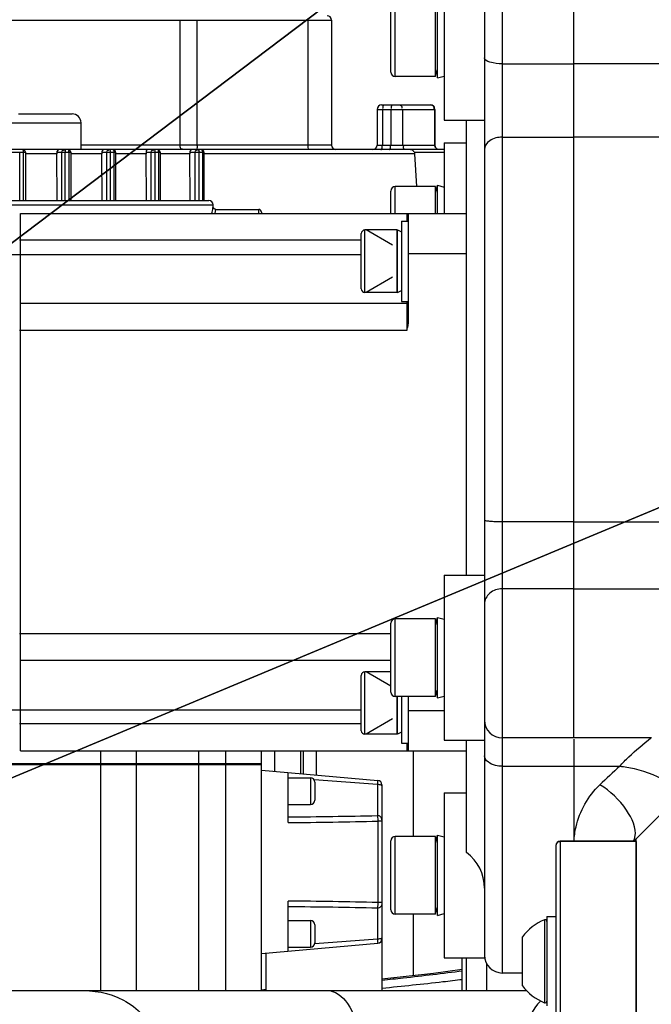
# Model space of a CAD drawing. Header units: millimetres. Extents: x 0 to 8410, y 0 to 5940.
# Tile 67 of 122: x 4892 to 4962, y 1878 to 1988. Entities that reach past the tile are written whole.
import ezdxf

# ---------------------------------------------------------------- set-up
doc = ezdxf.new("R2010")
doc.units = ezdxf.units.MM
doc.header["$LTSCALE"] = 462.55
doc.layers.get('0').update_dxf_attribs({"linetype": 'CONTINUOUS'})
for name, color, linetype in [('204102000021_DXF_DIMENSION', 7, 'CONTINUOUS'), ('304102000017DXF_CONTINUOUS_LINE', 7, 'CONTINUOUS'), ('304102000021DXF_CONTINUOUS_LINE', 7, 'CONTINUOUS'), ('304103000186DXF_CONTINUOUS_LINE', 7, 'CONTINUOUS'), ('304104000156DXF_CONTINUOUS_LINE', 7, 'CONTINUOUS'), ('304107000018DXF_CONTINUOUS_LINE', 7, 'CONTINUOUS'), ('304107000038DXF_CONTINUOUS_LINE', 7, 'CONTINUOUS'), ('304304000126DXF_CONTINUOUS_LINE', 7, 'CONTINUOUS'), ('304304000134DXF_CONTINUOUS_LINE', 7, 'CONTINUOUS'), ('304304000136DXF_CONTINUOUS_LINE', 7, 'CONTINUOUS'), ('501023000093DXF_CONTINUOUS_LINE', 7, 'CONTINUOUS'), ('501023000176DXF_CONTINUOUS_LINE', 7, 'CONTINUOUS'), ('501024000013DXF_CONTINUOUS_LINE', 7, 'CONTINUOUS'), ('504001000006DXF_CONTINUOUS_LINE', 7, 'CONTINUOUS'), ('504001000007DXF_CONTINUOUS_LINE', 7, 'CONTINUOUS'), ('604006000001DXF_CONTINUOUS_LINE', 7, 'CONTINUOUS'), ('604006000002DXF_CONTINUOUS_LINE', 7, 'CONTINUOUS')]:
    doc.layers.add(name, color=color, linetype=linetype)
doc.styles.get("Standard").update_dxf_attribs({"font": 'txt', "width": 0.7})
doc.dimstyles.new('DIMSTYLE_12', dxfattribs={"dimtxt": 65, "dimasz": 50, "dimexe": 1, "dimexo": 0, "dimtad": 1, "dimdsep": 46, "dimtxsty": 'Standard', "dimblk": '_FILLED', "dimblk1": '_FILLED', "dimblk2": '_FILLED', "dimcen": 0.09, "dimclrt": 5, "dimazin": 2, "dimtp": 0.5, "dimtm": 0.5, "dimtfac": 1, "dimtofl": 0, "dimtmove": 0, "dimatfit": 3, "dimldrblk": '_FILLED', "dimfxl": 0, "dimtolj": 1, "dimarcsym": 0})
doc.dimstyles.new('DIMSTYLE_13', dxfattribs={"dimtxt": 65, "dimasz": 50, "dimexe": 1, "dimexo": 0, "dimtad": 1, "dimdec": 1, "dimdsep": 46, "dimtxsty": 'Standard', "dimblk": '_FILLED', "dimblk1": '_FILLED', "dimblk2": '_FILLED', "dimcen": 0.09, "dimclrt": 5, "dimazin": 2, "dimtp": 1.2, "dimtm": 1.2, "dimtfac": 1, "dimtdec": 1, "dimtofl": 0, "dimtmove": 0, "dimatfit": 3, "dimldrblk": '_FILLED', "dimfxl": 0, "dimtolj": 1, "dimarcsym": 0})
doc.dimstyles.new('DIMSTYLE_14', dxfattribs={"dimtxt": 65, "dimasz": 50, "dimexe": 1, "dimexo": 0, "dimgap": 3.25, "dimtad": 0, "dimtih": 1, "dimtoh": 1, "dimdec": 1, "dimdsep": 46, "dimtxsty": 'Standard', "dimblk": '_FILLED', "dimblk1": '_FILLED', "dimblk2": '_FILLED', "dimcen": 0.09, "dimclrt": 5, "dimazin": 2, "dimtp": 0.5, "dimtm": 0.5, "dimtfac": 1, "dimtdec": 65535, "dimtofl": 0, "dimtmove": 0, "dimatfit": 3, "dimldrblk": '_FILLED', "dimfxl": 0, "dimtolj": 1, "dimarcsym": 0})

# ---------------------------------------------------------------- blocks, each defined once
blk = doc.blocks.new('_FILLED')
at = {"color": 0, "linetype": 'ByBlock'}
blk.add_solid([(0, 0), (-1, 0.17), (-1, -0.17)], dxfattribs=at)
blk = doc.blocks.new('*D24')
at = {"layer": '204102000021_DXF_DIMENSION', "color": 2, "linetype": 'Continuous'}
for p, q in [((4713.77, 1829.56), (5398.84, 2347.15)), ((4993.83, 2041.15), (4713.77, 1829.56)), ((4993.83, 2041.15), (4993.83, 2041.15))]:
    blk.add_line(p, q, dxfattribs=at)
at = {"layer": '204102000021_DXF_DIMENSION', "color": 2, "linetype": 'Continuous', "xscale": 50, "yscale": 50, "zscale": 50, "rotation": 217.0737599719}
blk.add_blockref('_FILLED', (4993.83, 2041.15), dxfattribs=at)
blk = doc.blocks.new('*D25')
at = {"layer": '204102000021_DXF_DIMENSION', "color": 2, "linetype": 'Continuous'}
for p, q in [((4713.77, 1829.56), (6309.86, 2495.22)), ((6057.54, 2389.99), (4713.77, 1829.56)), ((6057.54, 2389.99), (6057.54, 2389.99))]:
    blk.add_line(p, q, dxfattribs=at)
at = {"layer": '204102000021_DXF_DIMENSION', "color": 2, "linetype": 'Continuous', "xscale": 50, "yscale": 50, "zscale": 50, "rotation": 202.638452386}
blk.add_blockref('_FILLED', (6057.54, 2389.99), dxfattribs=at)
blk = doc.blocks.new('*D26')
at = {"layer": '204102000021_DXF_DIMENSION', "color": 2, "linetype": 'Continuous'}
for start, end in [(94.7914, 165), (0, 69.8438)]:
    blk.add_arc((4713.77, 1829.56), 554.1, start, end, dxfattribs=at)
for points in [[(4185.56, 2023.2), (4178.56, 1972.97), (4201.77, 2018.07)], [(5257.12, 1879.13), (5267.87, 1829.56), (5274.11, 1879.89)]]:
    blk.add_solid(points, dxfattribs=at)

msp = doc.modelspace()

# ---------------------------------------------------------------- linework, layer by layer
at = {"color": 2, "linetype": 'Continuous'}
msp.add_circle((4716.272, 1829.561), 351, dxfattribs=at)
at = {"layer": '304102000017DXF_CONTINUOUS_LINE', "color": 9, "linetype": 'Continuous'}
for p, q in [((4945.774, 1995.302), (4945.774, 1881.506)), ((4945.774, 1983.375), (4953.774, 1983.375)), ((4945.774, 1975.152), (4953.774, 1975.152)), ((4953.774, 1932.055), (4945.774, 1932.055)), ((4953.774, 1924.552), (4945.774, 1924.552)), ((4945.774, 1904.677), (4953.774, 1904.677))]:
    msp.add_line(p, q, dxfattribs=at)
at = {"layer": '304102000017DXF_CONTINUOUS_LINE', "color": 7, "linetype": 'Continuous'}
for p, q in [((4953.774, 1907.84), (4953.774, 1995.302)), ((4943.774, 1979.46), (4943.774, 1926.09)), ((4941.774, 1926.09), (4941.774, 1977.052)), ((4941.774, 1895.006), (4941.774, 1907.59)), ((4943.774, 1907.59), (4943.774, 1883.506)), ((4953.774, 1907.84), (4945.774, 1907.84)), ((4953.774, 1907.72), (4953.774, 1896.277)), ((4948.024, 1881.506), (4945.774, 1881.506))]:
    msp.add_line(p, q, dxfattribs=at)
for centre, radius, start, end in [((4945.774, 1909.84), 2, 180, 270), ((4938.774, 1891.006), 5, 0, 53.1301), ((4945.774, 1883.506), 2, 180, 270)]:
    msp.add_arc(centre, radius, start, end, dxfattribs=at)
at = {"layer": '304102000017DXF_CONTINUOUS_LINE', "color": 9, "linetype": 'Continuous'}
for points, knots in [([(4945.774, 1983.375), (4945.298, 1983.375), (4944.676, 1983.413), (4943.774, 1983.777), (4943.774, 1984.026)], [0, 0, 0, 0, 0.6570459, 1, 1, 1, 1]), ([(4945.774, 1975.152), (4945.283, 1975.152), (4944.372, 1974.968), (4943.774, 1974.131), (4943.774, 1973.747)], [0, 0, 0, 0, 0.5607928, 1, 1, 1, 1]), ([(4945.774, 1932.055), (4945.518, 1932.055), (4945.059, 1932.067), (4944.398, 1932.083), (4944.071, 1932.153), (4943.774, 1932.163), (4943.774, 1932.217)], [0, 0, 0, 0, 0.3796777, 0.7018676, 0.918477, 1, 1, 1, 1]), ([(4945.774, 1924.552), (4945.273, 1924.552), (4944.276, 1924.251), (4943.774, 1923.287), (4943.774, 1922.838)], [0, 0, 0, 0, 0.5271471, 1, 1, 1, 1]), ([(4945.774, 1904.677), (4945.517, 1904.677), (4944.76, 1904.735), (4943.774, 1905.29), (4943.774, 1905.835)], [0, 0, 0, 0, 0.3205457, 1, 1, 1, 1])]:
    msp.add_open_spline(points, degree=3, knots=knots, dxfattribs=at)
at = {"layer": '304102000021DXF_CONTINUOUS_LINE', "color": 7, "linetype": 'Continuous'}
for p, q in [((4953.774, 1907.841), (4953.774, 1995.301)), ((4962.511, 1907.84), (4953.774, 1907.84)), ((4953.774, 1907.421), (4953.774, 1896.277)), ((4963.828, 1899.616), (4960.763, 1896.551)), ((4960.617, 1896.391), (4960.503, 1896.281)), ((4960.774, 1762.563), (4960.774, 1896.541)), ((4757.774, 1879.561), (4941.274, 1879.561)), ((4944.024, 1879.561), (4948.472, 1879.561))]:
    msp.add_line(p, q, dxfattribs=at)
at = {"layer": '304102000021DXF_CONTINUOUS_LINE', "color": 9, "linetype": 'Continuous'}
for p, q in [((4968.774, 1983.375), (4953.774, 1983.375)), ((4968.774, 1975.152), (4953.774, 1975.152)), ((4953.774, 1932.055), (4966.934, 1932.055)), ((4953.774, 1924.552), (4968.052, 1924.552)), ((4953.774, 1904.677), (4958.931, 1904.677))]:
    msp.add_line(p, q, dxfattribs=at)
for centre, radius, start, end in [((5154.195, 1693.495), 287.621, 132.75723, 133.36487), ((4959.323, 1896.936), 1.327, 328.49087, 335.41834)]:
    msp.add_arc(centre, radius, start, end, dxfattribs=at)
at = {"layer": '304102000021DXF_CONTINUOUS_LINE', "color": 7, "linetype": 'Continuous'}
msp.add_arc((4991.894, 1863.77), 45.193, 133.52072, 133.79572, dxfattribs=at)
at = {"layer": '304102000021DXF_CONTINUOUS_LINE', "color": 9, "linetype": 'Continuous'}
for points, knots in [([(4958.931, 1904.677), (4959.258, 1905.035), (4960.349, 1906.174), (4961.592, 1907.147), (4962.431, 1907.841)], [0, 0, 0, 0, 0.3080298, 1, 1, 1, 1]), ([(4958.93, 1904.677), (4959.476, 1904.623), (4961.438, 1904.276), (4963.37, 1903.531), (4964.531, 1902.667)], [0, 0, 0, 0, 0.2748266, 1, 1, 1, 1]), ([(4953.803, 1896.276), (4953.84, 1896.813), (4954.157, 1899.138), (4955.389, 1901.353), (4956.702, 1902.595)], [0, 0, 0, 0, 0.2293803, 1, 1, 1, 1]), ([(4960.641, 1896.734), (4960.841, 1897.767), (4959.633, 1900.221), (4957.883, 1901.885), (4956.702, 1902.595)], [0, 0, 0, 0, 0.4329787, 1, 1, 1, 1]), ([(4960.53, 1896.384), (4960.555, 1896.438), (4960.599, 1896.553), (4960.629, 1896.673), (4960.641, 1896.734)], [0, 0, 0, 0, 0.4893532, 1, 1, 1, 1]), ([(4926.085, 1879.561), (4927.008, 1879.561), (4929.012, 1878), (4929.408, 1875.784), (4929.408, 1874.561)], [0, 0, 0, 0, 0.4302155, 1, 1, 1, 1])]:
    msp.add_open_spline(points, degree=3, knots=knots, dxfattribs=at)
at = {"layer": '304102000021DXF_CONTINUOUS_LINE', "color": 7, "linetype": 'Continuous'}
msp.add_open_spline([(4898.229, 1879.561), (4899.959, 1879.561), (4903.31, 1879.139), (4906.379, 1876.221), (4906.379, 1874.561)], degree=3, knots=[0, 0, 0, 0, 0.5104486, 1, 1, 1, 1], dxfattribs=at)
at = {"layer": '304102000021DXF_CONTINUOUS_LINE', "color": 9, "linetype": 'Continuous'}
msp.add_open_spline([(4950.098, 1878.394), (4949.069, 1877.458), (4948.448, 1875.952), (4948.448, 1874.561)], degree=3, dxfattribs=at)
at = {"layer": '304103000186DXF_CONTINUOUS_LINE', "color": 7, "linetype": 'Continuous'}
msp.add_line((4919.274, 1879.641), (4918.774, 1879.599), dxfattribs=at)
msp.add_lwpolyline([(4941.274, 1881.889), (4938.072, 1881.45), (4932.274, 1880.83)], dxfattribs=at)
at = {"layer": '304103000186DXF_CONTINUOUS_LINE', "color": 9, "linetype": 'Continuous'}
for points, knots in [([(4932.319, 1880.714), (4933.103, 1880.795), (4936.105, 1881.116), (4939.104, 1881.472), (4941.318, 1881.759)], [0, 0, 0, 0, 0.2607848, 1, 1, 1, 1]), ([(4941.285, 1880.759), (4940.565, 1880.672), (4937.569, 1880.321), (4934.569, 1880.002), (4932.289, 1879.776)], [0, 0, 0, 0, 0.2404364, 1, 1, 1, 1])]:
    msp.add_open_spline(points, degree=3, knots=knots, dxfattribs=at)
at = {"layer": '304104000156DXF_CONTINUOUS_LINE', "color": 7, "linetype": 'Continuous'}
for p, q in [((4939.274, 1995.552), (4939.274, 1977.052)), ((4943.774, 1995.552), (4943.774, 1979.46)), ((4939.274, 1977.052), (4943.774, 1977.052)), ((4939.274, 1974.506), (4939.274, 1966.606)), ((4939.274, 1974.506), (4941.774, 1974.506)), ((4939.274, 1926.09), (4943.774, 1926.09)), ((4939.274, 1926.09), (4939.274, 1907.59)), ((4943.774, 1926.064), (4943.774, 1907.59)), ((4939.274, 1907.59), (4943.774, 1907.59)), ((4939.274, 1901.708), (4941.774, 1901.708)), ((4939.274, 1901.708), (4939.274, 1883.208)), ((4939.274, 1883.208), (4943.774, 1883.208)), ((4943.774, 1883.579), (4943.774, 1883.208))]:
    msp.add_line(p, q, dxfattribs=at)
at = {"layer": '304107000018DXF_CONTINUOUS_LINE', "color": 7, "linetype": 'Continuous'}
for p, q in [((4960.774, 1896.277), (4952.274, 1896.277)), ((4951.774, 1895.778), (4951.774, 1768.147)), ((4960.774, 1896.228), (4960.774, 1767.885))]:
    msp.add_line(p, q, dxfattribs=at)
at = {"layer": '304107000018DXF_CONTINUOUS_LINE', "color": 9, "linetype": 'Continuous'}
for p, q in [((4952.274, 1896.277), (4952.274, 1767.646)), ((4960.774, 1896.228), (4952.274, 1896.228))]:
    msp.add_line(p, q, dxfattribs=at)
at = {"layer": '304107000018DXF_CONTINUOUS_LINE', "color": 7, "linetype": 'Continuous'}
msp.add_arc((4952.274, 1895.777), 0.5, 90, 180, dxfattribs=at)
at = {"layer": '304107000018DXF_CONTINUOUS_LINE', "color": 9, "linetype": 'Continuous'}
msp.add_arc((4952.263, 1895.73), 0.49, 174.53478, 179.98707, dxfattribs=at)
msp.add_open_spline([(4952.274, 1896.228), (4952.153, 1896.228), (4951.904, 1896.135), (4951.787, 1895.896), (4951.776, 1895.777)], degree=3, knots=[0, 0, 0, 0, 0.5007464, 1, 1, 1, 1], dxfattribs=at)
at = {"layer": '304107000038DXF_CONTINUOUS_LINE', "color": 7, "linetype": 'Continuous'}
for p, q in [((4941.274, 1879.561), (4941.274, 1883.208)), ((4944.024, 1879.561), (4944.024, 1882.589)), ((4941.274, 1879.561), (4944.024, 1879.561))]:
    msp.add_line(p, q, dxfattribs=at)
at = {"layer": '304107000038DXF_CONTINUOUS_LINE', "color": 9, "linetype": 'Continuous'}
msp.add_line((4941.774, 1879.561), (4941.774, 1883.208), dxfattribs=at)
at = {"layer": '304304000126DXF_CONTINUOUS_LINE', "color": 9, "linetype": 'Continuous'}
for p, q in [((4830.918, 1988.261), (4926.629, 1988.261)), ((4909.634, 1988.261), (4909.634, 1974.261)), ((4911.554, 1988.261), (4911.554, 1974.261)), ((4923.995, 1988.261), (4923.995, 1974.261)), ((4931.745, 1978.261), (4938.211, 1978.261)), ((4932.354, 1978.261), (4932.354, 1974.261)), ((4933.276, 1978.261), (4933.276, 1974.261)), ((4934.606, 1978.261), (4934.606, 1974.261)), ((4890.562, 1976.761), (4898.562, 1976.761)), ((4926.629, 1974.261), (4898.562, 1974.261)), ((4931.745, 1974.261), (4938.211, 1974.261)), ((4890.781, 1973.461), (4892.328, 1973.461)), ((4891.695, 1968.061), (4891.695, 1973.461)), ((4892.089, 1973.461), (4892.089, 1968.061)), ((4895.871, 1973.288), (4892.328, 1973.288)), ((4895.865, 1973.461), (4897.412, 1973.461)), ((4896.425, 1968.061), (4896.425, 1973.461)), ((4896.805, 1968.061), (4896.805, 1973.461)), ((4897.196, 1973.461), (4897.196, 1968.061)), ((4900.899, 1973.288), (4897.412, 1973.288)), ((4900.893, 1973.461), (4902.442, 1973.461)), ((4901.46, 1968.061), (4901.46, 1973.461)), ((4901.863, 1968.061), (4901.863, 1973.461)), ((4902.25, 1973.461), (4902.25, 1968.061)), ((4905.866, 1973.288), (4902.442, 1973.288)), ((4905.861, 1973.461), (4907.417, 1973.461)), ((4906.439, 1968.061), (4906.439, 1973.461)), ((4906.866, 1968.061), (4906.866, 1973.461)), ((4907.248, 1973.461), (4907.248, 1968.061)), ((4910.769, 1973.288), (4907.417, 1973.288)), ((4910.763, 1973.461), (4912.332, 1973.461)), ((4911.358, 1968.061), (4911.358, 1973.461)), ((4911.808, 1968.061), (4911.808, 1973.461)), ((4912.185, 1973.461), (4912.185, 1968.061)), ((4935.942, 1973.288), (4912.332, 1973.288)), ((4935.896, 1973.461), (4939.274, 1973.461))]:
    msp.add_line(p, q, dxfattribs=at)
at = {"layer": '304304000126DXF_CONTINUOUS_LINE', "color": 7, "linetype": 'Continuous'}
for p, q in [((4926.629, 1988.261), (4926.629, 1974.261)), ((4931.745, 1978.261), (4931.745, 1974.261)), ((4932.245, 1978.761), (4937.711, 1978.761)), ((4938.21, 1978.261), (4938.21, 1974.261)), ((4938.211, 1974.261), (4938.211, 1978.261)), ((4891.562, 1977.761), (4897.561, 1977.761)), ((4898.562, 1973.761), (4898.562, 1976.761)), ((4939.274, 1973.761), (4835.855, 1973.762)), ((4892.328, 1973.461), (4892.328, 1968.061)), ((4895.904, 1968.061), (4895.871, 1973.288)), ((4897.412, 1973.461), (4897.412, 1968.061)), ((4900.933, 1968.061), (4900.899, 1973.288)), ((4902.442, 1973.461), (4902.442, 1968.061)), ((4905.902, 1968.061), (4905.866, 1973.288)), ((4907.417, 1973.461), (4907.417, 1968.061)), ((4910.806, 1968.061), (4910.769, 1973.288)), ((4912.332, 1973.461), (4912.332, 1968.061)), ((4935.942, 1973.288), (4936.154, 1969.616)), ((4935.942, 1973.288), (4936.154, 1969.616)), ((4920.23, 1906.406), (4920.23, 1904.096)), ((4923.212, 1903.836), (4923.212, 1906.406)), ((4923.456, 1906.406), (4923.456, 1903.814)), ((4924.945, 1903.684), (4924.945, 1906.406)), ((4935.816, 1896.818), (4935.816, 1906.406)), ((4918.497, 1904.861), (4918.497, 1904.961)), ((4918.741, 1904.961), (4918.741, 1904.861)), ((4935.816, 1881.209), (4935.816, 1888.098))]:
    msp.add_line(p, q, dxfattribs=at)
for points in [[(4895.865, 1973.461), (4895.869, 1973.378), (4895.871, 1973.288)], [(4900.893, 1973.461), (4900.897, 1973.378), (4900.899, 1973.288)], [(4905.861, 1973.461), (4905.865, 1973.378), (4905.866, 1973.288)], [(4910.763, 1973.461), (4910.767, 1973.378), (4910.769, 1973.288)], [(4935.896, 1973.461), (4935.927, 1973.378), (4935.942, 1973.288)]]:
    msp.add_lwpolyline(points, dxfattribs=at)
for centre, radius, start, end in [((4926.129, 1988.261), 0.5, 0, 90), ((4932.245, 1978.261), 0.5, 90, 180), ((4937.711, 1978.261), 0.5, 0, 90), ((4897.562, 1976.761), 1, 0, 90), ((4892.028, 1973.461), 0.3, 0, 90), ((4897.112, 1973.461), 0.3, 0, 90), ((4902.142, 1973.461), 0.3, 0, 90), ((4907.117, 1973.461), 0.3, 0, 90), ((4912.032, 1973.461), 0.3, 0, 90), ((4927.129, 1974.261), 0.5, 180, 270), ((4931.245, 1974.261), 0.5, 270, 360), ((4938.711, 1974.261), 0.5, 180, 249.75053), ((4938.765, 1974.295), 0.56, 207.49073, 215.39328), ((4938.691, 1974.216), 0.452, 233.42209, 239.21229)]:
    msp.add_arc(centre, radius, start, end, dxfattribs=at)
at = {"layer": '304304000126DXF_CONTINUOUS_LINE', "color": 9, "linetype": 'Continuous'}
for points, knots in [([(4932.55, 1978.761), (4932.481, 1978.761), (4932.392, 1978.651), (4932.38, 1978.548), (4932.38, 1978.511)], [0, 0, 0, 0, 0.6515043, 1, 1, 1, 1]), ([(4932.38, 1978.511), (4932.38, 1978.488), (4932.385, 1978.438), (4932.397, 1978.388), (4932.405, 1978.363)], [0, 0, 0, 0, 0.4651099, 1, 1, 1, 1]), ([(4933.471, 1978.761), (4933.447, 1978.761), (4933.298, 1978.696), (4933.289, 1978.484), (4933.326, 1978.363)], [0, 0, 0, 0, 0.1609867, 1, 1, 1, 1]), ([(4934.136, 1978.761), (4934.249, 1978.761), (4934.503, 1978.74), (4934.544, 1978.443), (4934.485, 1978.363)], [0, 0, 0, 0, 0.5289127, 1, 1, 1, 1]), ([(4892.028, 1973.761), (4892.052, 1973.761), (4892.089, 1973.654), (4892.083, 1973.582), (4892.073, 1973.523)], [0, 0, 0, 0, 0.2882222, 1, 1, 1, 1]), ([(4896.574, 1973.721), (4896.588, 1973.721), (4896.62, 1973.713), (4896.648, 1973.695), (4896.662, 1973.684)], [0, 0, 0, 0, 0.437687, 1, 1, 1, 1]), ([(4896.723, 1973.761), (4896.742, 1973.761), (4896.788, 1973.708), (4896.794, 1973.652), (4896.794, 1973.614)], [0, 0, 0, 0, 0.3403341, 1, 1, 1, 1]), ([(4896.794, 1973.614), (4896.794, 1973.599), (4896.792, 1973.569), (4896.787, 1973.54), (4896.784, 1973.524)], [0, 0, 0, 0, 0.4670857, 1, 1, 1, 1]), ([(4897.112, 1973.761), (4897.139, 1973.761), (4897.198, 1973.666), (4897.187, 1973.581), (4897.174, 1973.523)], [0, 0, 0, 0, 0.3163802, 1, 1, 1, 1]), ([(4901.608, 1973.721), (4901.623, 1973.721), (4901.655, 1973.713), (4901.683, 1973.695), (4901.697, 1973.684)], [0, 0, 0, 0, 0.437687, 1, 1, 1, 1]), ([(4901.757, 1973.761), (4901.78, 1973.761), (4901.836, 1973.716), (4901.849, 1973.652), (4901.849, 1973.614)], [0, 0, 0, 0, 0.3746168, 1, 1, 1, 1]), ([(4901.849, 1973.614), (4901.849, 1973.6), (4901.846, 1973.569), (4901.84, 1973.54), (4901.835, 1973.524)], [0, 0, 0, 0, 0.4651206, 1, 1, 1, 1]), ([(4902.142, 1973.761), (4902.174, 1973.761), (4902.25, 1973.678), (4902.238, 1973.58), (4902.222, 1973.523)], [0, 0, 0, 0, 0.3458677, 1, 1, 1, 1]), ([(4906.588, 1973.721), (4906.602, 1973.721), (4906.634, 1973.713), (4906.662, 1973.695), (4906.676, 1973.684)], [0, 0, 0, 0, 0.437687, 1, 1, 1, 1]), ([(4906.737, 1973.761), (4906.763, 1973.761), (4906.828, 1973.722), (4906.848, 1973.652), (4906.848, 1973.613)], [0, 0, 0, 0, 0.4052983, 1, 1, 1, 1]), ([(4906.848, 1973.613), (4906.848, 1973.599), (4906.845, 1973.568), (4906.837, 1973.539), (4906.832, 1973.523)], [0, 0, 0, 0, 0.4632666, 1, 1, 1, 1]), ([(4907.117, 1973.761), (4907.153, 1973.761), (4907.244, 1973.689), (4907.233, 1973.579), (4907.214, 1973.523)], [0, 0, 0, 0, 0.3748472, 1, 1, 1, 1]), ([(4909.634, 1974.261), (4909.634, 1974.144), (4909.649, 1973.986), (4909.801, 1973.793), (4909.904, 1973.855), (4909.938, 1973.89)], [0, 0, 0, 0, 0.5606058, 0.7673305, 1, 1, 1, 1]), ([(4911.507, 1973.721), (4911.522, 1973.721), (4911.554, 1973.713), (4911.582, 1973.695), (4911.596, 1973.684)], [0, 0, 0, 0, 0.4376869, 1, 1, 1, 1]), ([(4911.554, 1974.261), (4911.554, 1974.168), (4911.59, 1974.069), (4911.533, 1973.828), (4911.585, 1973.828)], [0, 0, 0, 0, 0.6419241, 1, 1, 1, 1]), ([(4911.585, 1973.828), (4911.59, 1973.828), (4911.596, 1973.858), (4911.6, 1973.874), (4911.603, 1973.89)], [0, 0, 0, 0, 0.2600963, 1, 1, 1, 1]), ([(4911.656, 1973.761), (4911.687, 1973.761), (4911.759, 1973.725), (4911.788, 1973.65), (4911.788, 1973.609)], [0, 0, 0, 0, 0.4310387, 1, 1, 1, 1]), ([(4911.788, 1973.609), (4911.788, 1973.595), (4911.785, 1973.564), (4911.776, 1973.535), (4911.77, 1973.52)], [0, 0, 0, 0, 0.4626703, 1, 1, 1, 1]), ([(4912.032, 1973.761), (4912.095, 1973.761), (4912.188, 1973.653), (4912.159, 1973.555), (4912.146, 1973.523)], [0, 0, 0, 0, 0.6393183, 1, 1, 1, 1]), ([(4923.995, 1974.261), (4923.995, 1974.203), (4924.004, 1974.061), (4923.986, 1973.947), (4924.032, 1973.802), (4924.04, 1973.869), (4924.043, 1973.89)], [0, 0, 0, 0, 0.352935, 0.8044274, 0.8727446, 1, 1, 1, 1]), ([(4932.159, 1973.761), (4932.183, 1973.761), (4932.333, 1973.827), (4932.341, 1974.039), (4932.304, 1974.16)], [0, 0, 0, 0, 0.1609867, 1, 1, 1, 1]), ([(4933.081, 1973.761), (4933.105, 1973.761), (4933.254, 1973.827), (4933.263, 1974.039), (4933.226, 1974.16)], [0, 0, 0, 0, 0.1609867, 1, 1, 1, 1]), ([(4935.076, 1973.761), (4934.963, 1973.761), (4934.709, 1973.783), (4934.668, 1974.08), (4934.727, 1974.16)], [0, 0, 0, 0, 0.5289127, 1, 1, 1, 1])]:
    msp.add_open_spline(points, degree=3, knots=knots, dxfattribs=at)
at = {"layer": '304304000126DXF_CONTINUOUS_LINE', "color": 7, "linetype": 'Continuous'}
for points, knots in [([(4937.71, 1978.761), (4937.829, 1978.761), (4938.008, 1978.729), (4938.178, 1978.534), (4938.119, 1978.411), (4938.081, 1978.363)], [0, 0, 0, 0, 0.5144454, 0.7342927, 1, 1, 1, 1]), ([(4896.1, 1973.761), (4896.011, 1973.761), (4895.878, 1973.645), (4895.863, 1973.508), (4895.865, 1973.461)], [0, 0, 0, 0, 0.6552492, 1, 1, 1, 1]), ([(4901.124, 1973.761), (4901.037, 1973.761), (4900.905, 1973.645), (4900.891, 1973.509), (4900.893, 1973.461)], [0, 0, 0, 0, 0.6463374, 1, 1, 1, 1]), ([(4906.086, 1973.761), (4906.001, 1973.761), (4905.87, 1973.645), (4905.858, 1973.51), (4905.861, 1973.461)], [0, 0, 0, 0, 0.6385297, 1, 1, 1, 1]), ([(4910.982, 1973.761), (4910.899, 1973.761), (4910.77, 1973.646), (4910.76, 1973.511), (4910.763, 1973.461)], [0, 0, 0, 0, 0.6266098, 1, 1, 1, 1]), ([(4935.802, 1973.608), (4935.81, 1973.592), (4935.823, 1973.555), (4935.828, 1973.516), (4935.829, 1973.496)], [0, 0, 0, 0, 0.4690706, 1, 1, 1, 1]), ([(4938.268, 1974.037), (4938.25, 1974.072), (4938.221, 1974.145), (4938.21, 1974.223), (4938.21, 1974.261)], [0, 0, 0, 0, 0.5075393, 1, 1, 1, 1]), ([(4938.422, 1973.854), (4938.4, 1973.87), (4938.359, 1973.906), (4938.324, 1973.948), (4938.308, 1973.971)], [0, 0, 0, 0, 0.4970251, 1, 1, 1, 1])]:
    msp.add_open_spline(points, degree=3, knots=knots, dxfattribs=at)
at = {"layer": '304304000126DXF_CONTINUOUS_LINE', "color": 9, "linetype": 'Continuous'}
for points in [[(4896.425, 1973.461), (4896.425, 1973.561), (4896.474, 1973.721), (4896.574, 1973.721)], [(4901.46, 1973.461), (4901.46, 1973.561), (4901.509, 1973.721), (4901.608, 1973.721)], [(4906.439, 1973.461), (4906.439, 1973.561), (4906.488, 1973.721), (4906.588, 1973.721)], [(4911.358, 1973.461), (4911.358, 1973.561), (4911.408, 1973.721), (4911.507, 1973.721)]]:
    msp.add_open_spline(points, degree=3, dxfattribs=at)
at = {"layer": '304304000126DXF_CONTINUOUS_LINE', "color": 7, "linetype": 'Continuous'}
msp.add_open_spline([(4935.499, 1973.761), (4935.612, 1973.761), (4935.753, 1973.71), (4935.802, 1973.608)], degree=3, dxfattribs=at)
at = {"layer": '304304000134DXF_CONTINUOUS_LINE', "color": 7, "linetype": 'Continuous'}
for p, q in [((4891.774, 1906.406), (4891.774, 1966.606)), ((4891.774, 1966.606), (4941.774, 1966.606)), ((4935.274, 1954.619), (4935.274, 1966.606)), ((4891.774, 1963.606), (4891.674, 1963.606)), ((4935.074, 1956.506), (4891.774, 1956.506)), ((4891.774, 1953.506), (4891.674, 1953.506)), ((4891.774, 1919.506), (4891.674, 1919.506)), ((4933.274, 1916.506), (4891.774, 1916.506)), ((4935.274, 1906.406), (4935.274, 1912.48)), ((4891.774, 1909.406), (4891.674, 1909.406)), ((4891.774, 1906.406), (4941.774, 1906.406))]:
    msp.add_line(p, q, dxfattribs=at)
at = {"layer": '304304000134DXF_CONTINUOUS_LINE', "color": 9, "linetype": 'Continuous'}
for p, q in [((4935.074, 1966.606), (4935.074, 1965.755)), ((4929.974, 1963.606), (4891.774, 1963.606)), ((4862.674, 1962.006), (4929.974, 1962.006)), ((4935.274, 1962.106), (4941.774, 1962.106)), ((4935.074, 1956.755), (4935.074, 1953.506)), ((4935.074, 1953.506), (4891.774, 1953.506)), ((4933.274, 1919.506), (4891.774, 1919.506)), ((4850.874, 1911.006), (4929.974, 1911.006)), ((4935.274, 1910.906), (4939.274, 1910.906)), ((4929.974, 1909.406), (4891.774, 1909.406)), ((4935.074, 1907.257), (4935.074, 1906.406))]:
    msp.add_line(p, q, dxfattribs=at)
at = {"layer": '304304000134DXF_CONTINUOUS_LINE', "color": 7, "linetype": 'Continuous'}
msp.add_arc((4935.074, 1956.706), 0.2, 270, 360, dxfattribs=at)
msp.add_open_spline([(4935.074, 1953.506), (4935.168, 1953.871), (4935.274, 1954.242), (4935.274, 1954.619)], degree=3, dxfattribs=at)
at = {"layer": '304304000136DXF_CONTINUOUS_LINE', "color": 7, "linetype": 'Continuous'}
for p, q in [((4844.674, 1968.061), (4912.873, 1968.061)), ((4913.374, 1967.361), (4913.374, 1967.561)), ((4913.674, 1967.061), (4918.474, 1967.061)), ((4918.774, 1966.761), (4918.774, 1966.606)), ((4904.774, 1904.961), (4904.774, 1906.406)), ((4918.774, 1904.961), (4918.774, 1906.406)), ((4838.774, 1904.961), (4918.774, 1904.961)), ((4838.774, 1904.861), (4918.774, 1904.861)), ((4902.774, 1904.861), (4902.774, 1904.961)), ((4904.774, 1879.561), (4904.774, 1904.861)), ((4916.774, 1904.861), (4916.774, 1904.961)), ((4918.774, 1879.561), (4918.774, 1904.861)), ((4918.774, 1904.224), (4931.817, 1903.083)), ((4921.774, 1898.355), (4921.774, 1903.961)), ((4921.774, 1903.39), (4924.274, 1903.39)), ((4924.774, 1902.89), (4924.774, 1900.89)), ((4932.274, 1902.585), (4932.274, 1879.561)), ((4921.774, 1900.39), (4924.274, 1900.39)), ((4921.774, 1883.961), (4921.774, 1889.568)), ((4921.774, 1887.39), (4924.274, 1887.39)), ((4924.774, 1886.89), (4924.774, 1884.89)), ((4918.774, 1883.699), (4931.817, 1884.84)), ((4921.774, 1884.39), (4924.274, 1884.39)), ((4919.274, 1883.743), (4919.274, 1879.561))]:
    msp.add_line(p, q, dxfattribs=at)
at = {"layer": '304304000136DXF_CONTINUOUS_LINE', "color": 9, "linetype": 'Continuous'}
for p, q in [((4844.174, 1967.561), (4913.374, 1967.561)), ((4913.578, 1966.606), (4913.639, 1966.901)), ((4913.585, 1966.645), (4913.674, 1967.061)), ((4918.474, 1966.606), (4918.474, 1967.061)), ((4900.774, 1879.561), (4900.774, 1906.406)), ((4911.774, 1879.561), (4911.774, 1906.406)), ((4914.774, 1879.561), (4914.774, 1906.406)), ((4924.274, 1903.39), (4924.274, 1900.39)), ((4931.774, 1902.614), (4924.68, 1903.164)), ((4931.774, 1902.614), (4931.774, 1899.146)), ((4932.274, 1898.527), (4931.817, 1898.527)), ((4931.817, 1898.527), (4931.817, 1889.396)), ((4931.774, 1888.777), (4931.774, 1885.308)), ((4932.274, 1889.396), (4931.817, 1889.396)), ((4924.274, 1887.39), (4924.274, 1884.39)), ((4931.774, 1885.308), (4924.748, 1884.764))]:
    msp.add_line(p, q, dxfattribs=at)
at = {"layer": '304304000136DXF_CONTINUOUS_LINE', "color": 7, "linetype": 'Continuous'}
msp.add_lwpolyline([(4913.674, 1967.061), (4913.576, 1967.078), (4913.455, 1967.155), (4913.385, 1967.28), (4913.374, 1967.361)], dxfattribs=at)
for centre, radius, start, end in [((4912.874, 1967.561), 0.5, 0, 90), ((4918.474, 1966.761), 0.3, 0, 90), ((4924.274, 1902.89), 0.5, 0, 90), ((4931.774, 1902.585), 0.5, 0, 85), ((4924.274, 1900.89), 0.5, 270, 360), ((4924.274, 1886.89), 0.5, 0, 90), ((4931.774, 1885.338), 0.5, 275, 360), ((4924.274, 1884.89), 0.5, 270, 360)]:
    msp.add_arc(centre, radius, start, end, dxfattribs=at)
at = {"layer": '304304000136DXF_CONTINUOUS_LINE', "color": 9, "linetype": 'Continuous'}
for centre, radius, start, end in [((4914.856, 2682.787), 783.823, 270.505632, 271.2367), ((4914.908, 2593.098), 694.776, 270.566167, 271.394555), ((4914.907, 1194.785), 694.817, 88.605462, 89.433801), ((4914.856, 1105.109), 783.85, 88.763313, 89.494355)]:
    msp.add_arc(centre, radius, start, end, dxfattribs=at)
for points, knots in [([(4913.227, 1966.618), (4913.261, 1966.803), (4913.342, 1967.038), (4913.338, 1967.308), (4913.374, 1967.361)], [0, 0, 0, 0, 0.745675, 1, 1, 1, 1]), ([(4931.817, 1903.083), (4931.806, 1903.084), (4931.819, 1903.013), (4931.777, 1902.896), (4931.782, 1902.728), (4931.774, 1902.614)], [0, 0, 0, 0, 0.0711958, 0.2768519, 1, 1, 1, 1]), ([(4932.274, 1902.48), (4932.274, 1902.493), (4932.254, 1902.523), (4932.225, 1902.539), (4932.207, 1902.547)], [0, 0, 0, 0, 0.3941455, 1, 1, 1, 1]), ([(4931.774, 1899.146), (4931.781, 1899.118), (4931.807, 1898.911), (4931.814, 1898.704), (4931.817, 1898.527)], [0, 0, 0, 0, 0.1426616, 1, 1, 1, 1]), ([(4932.274, 1898.665), (4932.274, 1898.788), (4932.162, 1899.048), (4931.9, 1899.146), (4931.774, 1899.146)], [0, 0, 0, 0, 0.4933402, 1, 1, 1, 1]), ([(4931.817, 1889.396), (4931.816, 1889.328), (4931.807, 1889.122), (4931.809, 1888.911), (4931.774, 1888.777)], [0, 0, 0, 0, 0.3290622, 1, 1, 1, 1]), ([(4932.274, 1889.258), (4932.274, 1889.135), (4932.162, 1888.875), (4931.9, 1888.777), (4931.774, 1888.777)], [0, 0, 0, 0, 0.4933403, 1, 1, 1, 1]), ([(4931.774, 1885.308), (4931.782, 1885.196), (4931.777, 1885.028), (4931.819, 1884.911), (4931.806, 1884.839), (4931.817, 1884.84)], [0, 0, 0, 0, 0.7201581, 0.9267798, 1, 1, 1, 1]), ([(4932.274, 1885.443), (4932.274, 1885.43), (4932.214, 1885.344), (4932.105, 1885.339), (4932.024, 1885.327)], [0, 0, 0, 0, 0.1356659, 1, 1, 1, 1])]:
    msp.add_open_spline(points, degree=3, knots=knots, dxfattribs=at)
for points in [[(4932.024, 1902.596), (4931.941, 1902.609), (4931.857, 1902.614), (4931.774, 1902.614)], [(4932.207, 1902.547), (4932.149, 1902.574), (4932.086, 1902.587), (4932.024, 1902.596)], [(4932.024, 1885.327), (4931.941, 1885.314), (4931.857, 1885.308), (4931.774, 1885.308)]]:
    msp.add_open_spline(points, degree=3, dxfattribs=at)
at = {"layer": '501023000093DXF_CONTINUOUS_LINE', "color": 9, "linetype": 'Continuous'}
for p, q in [((4930.374, 1957.755), (4930.374, 1964.755)), ((4930.374, 1908.257), (4930.374, 1915.257))]:
    msp.add_line(p, q, dxfattribs=at)
at = {"layer": '501023000093DXF_CONTINUOUS_LINE', "color": 7, "linetype": 'Continuous'}
for p, q in [((4933.974, 1964.755), (4930.374, 1964.755)), ((4933.974, 1957.755), (4933.974, 1964.755)), ((4929.974, 1958.155), (4929.974, 1964.355)), ((4933.974, 1957.755), (4930.374, 1957.755)), ((4933.274, 1915.257), (4930.374, 1915.257)), ((4929.974, 1908.657), (4929.974, 1914.857)), ((4933.974, 1908.257), (4933.974, 1912.48)), ((4933.974, 1908.257), (4930.374, 1908.257))]:
    msp.add_line(p, q, dxfattribs=at)
at = {"layer": '501023000093DXF_CONTINUOUS_LINE', "color": 2, "linetype": 'Continuous'}
for p, q in [((4933.474, 1963.043), (4930.509, 1964.755)), ((4933.474, 1959.466), (4930.509, 1957.755)), ((4933.274, 1913.661), (4930.509, 1915.257)), ((4933.474, 1909.968), (4930.509, 1908.257))]:
    msp.add_line(p, q, dxfattribs=at)
at = {"layer": '501023000093DXF_CONTINUOUS_LINE', "color": 7, "linetype": 'Continuous'}
for centre, start, end in [((4930.374, 1964.355), 90, 180), ((4930.374, 1958.155), 180, 270), ((4930.374, 1914.857), 90, 180), ((4930.374, 1908.657), 180, 270)]:
    msp.add_arc(centre, 0.4, start, end, dxfattribs=at)
at = {"layer": '501023000176DXF_CONTINUOUS_LINE', "color": 7, "linetype": 'Continuous'}
for p, q in [((4933.274, 1982.442), (4933.274, 1990.162)), ((4938.274, 1981.942), (4938.274, 1990.662)), ((4938.274, 1981.942), (4933.774, 1981.942)), ((4933.274, 1966.606), (4933.274, 1969.116)), ((4938.274, 1969.616), (4933.774, 1969.616)), ((4938.274, 1966.606), (4938.274, 1969.616)), ((4933.274, 1912.98), (4933.274, 1920.7)), ((4938.274, 1921.2), (4933.774, 1921.2)), ((4938.274, 1912.48), (4938.274, 1921.2)), ((4938.274, 1912.48), (4933.774, 1912.48)), ((4933.274, 1888.598), (4933.274, 1896.318)), ((4938.274, 1896.818), (4933.774, 1896.818)), ((4938.274, 1888.098), (4938.274, 1896.818)), ((4938.274, 1888.098), (4933.774, 1888.098))]:
    msp.add_line(p, q, dxfattribs=at)
at = {"layer": '501023000176DXF_CONTINUOUS_LINE', "color": 9, "linetype": 'Continuous'}
for p, q in [((4933.774, 1981.942), (4933.774, 1990.662)), ((4933.774, 1966.606), (4933.774, 1969.616)), ((4933.774, 1912.48), (4933.774, 1921.2)), ((4933.774, 1888.098), (4933.774, 1896.818))]:
    msp.add_line(p, q, dxfattribs=at)
at = {"layer": '501023000176DXF_CONTINUOUS_LINE', "color": 7, "linetype": 'Continuous'}
for centre, start, end in [((4933.774, 1982.442), 180, 270), ((4933.774, 1969.116), 90, 180), ((4933.774, 1920.7), 90, 180), ((4933.774, 1912.98), 180, 270), ((4933.774, 1896.318), 90, 180), ((4933.774, 1888.598), 180, 270)]:
    msp.add_arc(centre, 0.5, start, end, dxfattribs=at)
at = {"layer": '501024000013DXF_CONTINUOUS_LINE', "color": 9, "linetype": 'Continuous'}
msp.add_line((4950.497, 1887.466), (4950.497, 1878.178), dxfattribs=at)
at = {"layer": '501024000013DXF_CONTINUOUS_LINE', "color": 7, "linetype": 'Continuous'}
msp.add_line((4948.024, 1880.072), (4948.024, 1885.572), dxfattribs=at)
for centre, radius, start, end in [((4952.783, 1881.918), 6, 112.39119, 142.48845), ((4950.574, 1887.281), 0.2, 0, 112.39119), ((4952.783, 1883.726), 6, 217.51155, 247.60881), ((4950.574, 1878.363), 0.2, 247.60881, 360)]:
    msp.add_arc(centre, radius, start, end, dxfattribs=at)
at = {"layer": '504001000006DXF_CONTINUOUS_LINE', "color": 7, "linetype": 'Continuous'}
for q in [(4951.774, 1887.822), (4950.774, 1877.822)]:
    msp.add_line((4950.774, 1887.822), q, dxfattribs=at)
at = {"layer": '504001000007DXF_CONTINUOUS_LINE', "color": 7, "linetype": 'Continuous'}
for p, q in [((4934.474, 1965.755), (4934.474, 1956.755)), ((4934.474, 1965.755), (4935.274, 1965.755)), ((4934.474, 1956.755), (4935.274, 1956.755)), ((4934.474, 1912.48), (4934.474, 1907.257)), ((4934.474, 1907.257), (4935.274, 1907.257))]:
    msp.add_line(p, q, dxfattribs=at)
at = {"layer": '604006000001DXF_CONTINUOUS_LINE', "color": 7, "linetype": 'Continuous'}
for p, q in [((4933.974, 1964.651), (4934.024, 1964.755)), ((4934.024, 1957.755), (4934.024, 1964.755)), ((4934.024, 1964.755), (4934.474, 1964.536)), ((4933.974, 1957.858), (4934.024, 1957.755)), ((4934.024, 1957.755), (4934.474, 1957.973)), ((4934.024, 1908.257), (4934.024, 1912.48)), ((4934.474, 1908.476), (4934.024, 1908.257)), ((4934.024, 1908.257), (4933.974, 1908.361))]:
    msp.add_line(p, q, dxfattribs=at)
at = {"layer": '604006000002DXF_CONTINUOUS_LINE', "color": 7, "linetype": 'Continuous'}
for p, q in [((4938.499, 1981.802), (4938.499, 1990.802)), ((4938.274, 1982.677), (4938.499, 1981.802)), ((4938.499, 1981.802), (4939.274, 1982.002)), ((4938.274, 1968.881), (4938.499, 1969.756)), ((4938.499, 1966.606), (4938.499, 1969.756)), ((4938.499, 1969.756), (4939.274, 1969.556)), ((4938.274, 1920.465), (4938.499, 1921.34)), ((4938.499, 1912.34), (4938.499, 1921.34)), ((4938.499, 1921.34), (4939.274, 1921.14)), ((4938.274, 1913.214), (4938.499, 1912.34)), ((4938.499, 1912.34), (4939.274, 1912.539)), ((4938.274, 1896.084), (4938.499, 1896.958)), ((4938.499, 1896.958), (4939.274, 1896.759)), ((4938.499, 1887.958), (4938.499, 1896.958)), ((4938.274, 1888.833), (4938.499, 1887.958)), ((4938.499, 1887.958), (4939.274, 1888.158))]:
    msp.add_line(p, q, dxfattribs=at)

# ---------------------------------------------------------------- dimensions: what is measured, and where the dimension line sits
at = {"layer": '204102000021_DXF_DIMENSION', "color": 2, "linetype": 'Continuous'}
for center, mpoint, dimstyle, picture, middle in [((4713.77352, 1829.56146), (6057.54055, 2389.99036), 'DIMSTYLE_13', '*D25', (6093.63155, 2422.64902)), ((4713.774, 1829.561), (4993.828, 2041.151), 'DIMSTYLE_12', '*D24', (5243.826, 2250.399))]:
    dim = msp.add_radius_dim(center=center, mpoint=mpoint, text='R<>', dimstyle=dimstyle, override={"dimpost": '<>'}, dxfattribs=at)
    dim.commit()
    dim.dimension.update_dxf_attribs({"geometry": picture, "text_midpoint": middle, "dimtype": 164})
dim = msp.add_angular_dim_2l(base=(4786.098, 2378.918), line1=((5262.329, 1829.561), (5267.87, 1829.561)), line2=((4183.909, 1971.538), (4178.557, 1972.972)), dimstyle='DIMSTYLE_14', dxfattribs=at)
dim.commit()
dim.dimension.update_dxf_attribs({"geometry": '*D26', "text_midpoint": (4699.991, 2346.418), "dimtype": 162})

doc.saveas('drawing.dxf')
